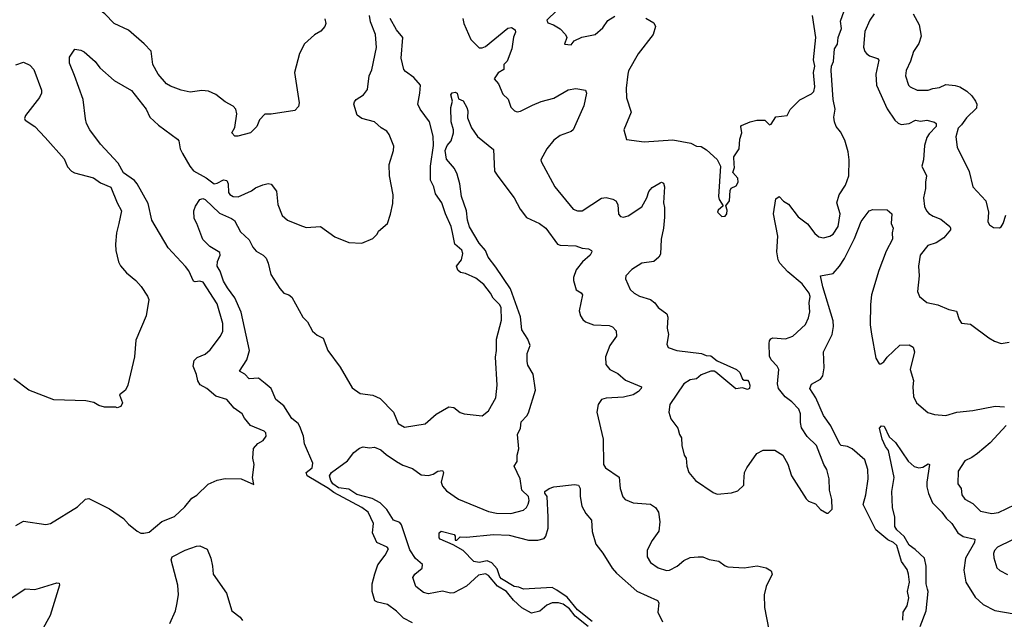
# Model space of a CAD drawing. Extents: x 1843161 to 1959474, y 907081 to 1016326.
# Tile 11 of 256: x 1852600 to 1858804, y 920821 to 924598. Entities that reach past the tile are written whole.
import ezdxf

# ---------------------------------------------------------------- set-up
doc = ezdxf.new("R2010")
doc.units = 0

msp = doc.modelspace()

# ---------------------------------------------------------------- linework, layer by layer
at = {"layer": '0CON20XD'}
for points in [[(1853550.3, 924180.3), (1853525, 924194.3), (1853472.9, 924255), (1853439.2, 924315), (1853428.9, 924398.9), (1853385.3, 924445.3), (1853285, 924533.1), (1853196.2, 924575), (1853135.6, 924635.6), (1853085, 924672), (1852935, 924735.7), (1852777.1, 924835), (1852715, 924919.2), (1852645, 925000), (1852625, 925013.8), (1852606.2, 925003.8), (1852574, 924945)], [(1855393.3, 924605), (1855398.5, 924575), (1855442.6, 924472.6), (1855495, 924420), (1855515, 924420.8), (1855535, 924430), (1855675, 924545.8), (1855699.2, 924549.2), (1855721.2, 924535), (1855725, 924520), (1855712.4, 924487.6), (1855701.2, 924415), (1855672.2, 924337.8), (1855650.4, 924315), (1855650, 924285), (1855615, 924263.9), (1855590.6, 924225), (1855616, 924195), (1855645, 924130), (1855678.3, 924098.3), (1855695, 924046.7), (1855718.8, 924025), (1855735, 924018.6), (1855755, 924021.1), (1855830.5, 924060.5), (1855885, 924083.5), (1855965.3, 924104.7), (1856055, 924156.9), (1856105, 924165.7), (1856165, 924153.3), (1856170.8, 924135), (1856155.7, 924055), (1856088, 923905), (1856075, 923893.8), (1856005, 923868.1), (1855965, 923838.9), (1855922.5, 923785), (1855883.3, 923715), (1855886.2, 923705), (1855972.5, 923545), (1856088, 923405), (1856115, 923393.1), (1856145, 923394.4), (1856265, 923474.2), (1856295, 923477.5), (1856338.3, 923468.3), (1856357, 923457), (1856368, 923435), (1856372.3, 923372.3), (1856385, 923358.8), (1856405, 923354.2), (1856435, 923362.5), (1856520.7, 923419.3), (1856552.5, 923475), (1856564, 923515), (1856585, 923542), (1856635, 923571.2), (1856645, 923573.8), (1856657.5, 923567.5), (1856662.5, 923545), (1856657.3, 923445), (1856663.6, 923415), (1856663.8, 923355), (1856657.3, 923285), (1856641.8, 923215), (1856638.5, 923121.5), (1856626.9, 923103.1), (1856595, 923074.3), (1856520, 923065), (1856456.4, 923023.6), (1856420, 922985), (1856417.5, 922965), (1856447.5, 922897.5), (1856471.2, 922875), (1856505, 922855.8), (1856575, 922836.2), (1856602.5, 922815), (1856622.5, 922785), (1856676.7, 922745), (1856683.6, 922723.6), (1856678.8, 922655), (1856688.8, 922615), (1856678, 922555), (1856685, 922533.3), (1856740, 922515), (1856895.7, 922495.7), (1856925, 922482), (1856955, 922481.2), (1856995, 922450), (1857116.2, 922395), (1857138, 922375), (1857155, 922333.3), (1857165, 922326.7), (1857185, 922326.7), (1857195, 922317.5), (1857200.8, 922295), (1857198, 922275), (1857185, 922268), (1857155, 922278.8), (1857113.4, 922273.4), (1856986.8, 922376.8), (1856975, 922384), (1856955, 922384), (1856895, 922361.1), (1856865, 922336.7), (1856825, 922329.6), (1856785, 922303.6), (1856697.5, 922175), (1856690, 922125), (1856703.8, 922083.8), (1856747.5, 922025), (1856757.5, 921985), (1856770, 921965), (1856771.2, 921915), (1856786.7, 921855), (1856800, 921835), (1856803.3, 921785), (1856816.7, 921745), (1856857.5, 921695), (1856969.3, 921619.3), (1856995, 921610), (1857085, 921616.7), (1857125, 921630), (1857162.5, 921665), (1857163.6, 921686.4), (1857166.2, 921745), (1857181.2, 921775), (1857245.6, 921864.4), (1857285, 921885.8), (1857357.3, 921887.3), (1857408, 921855), (1857439.1, 921799.1), (1857464, 921725), (1857555, 921580), (1857570, 921565), (1857615, 921547.5), (1857645, 921512.5), (1857685, 921490), (1857695, 921490), (1857720, 921515), (1857716.7, 921575), (1857703.3, 921635), (1857701.2, 921705), (1857686.2, 921765), (1857666.1, 921796.1), (1857620, 921915), (1857561.7, 921971.7), (1857527, 922027), (1857520.3, 922060.3), (1857520.6, 922115), (1857508.6, 922145), (1857465, 922190), (1857422.4, 922222.4), (1857380.8, 922275), (1857375.8, 922305), (1857384, 922395), (1857373.8, 922415), (1857336, 922455), (1857325, 922477.5), (1857322.5, 922557.5), (1857324, 922576), (1857332, 922588), (1857345, 922593.3), (1857425, 922588.6), (1857472, 922605), (1857552.2, 922677.8), (1857570.9, 922719.1), (1857578, 922758), (1857574.4, 922815), (1857580, 922855), (1857575, 922875.6), (1857530, 922935), (1857439.9, 923009.9), (1857388.9, 923065), (1857378.8, 923085), (1857370.3, 923135), (1857377.2, 923235), (1857350.5, 923375), (1857365, 923470), (1857385, 923483.8), (1857412, 923455), (1857445, 923436.9), (1857505, 923355.6), (1857565, 923311.9), (1857611.1, 923251.1), (1857635, 923230), (1857665, 923223.1), (1857705, 923234.2), (1857725, 923247.1), (1857757.1, 923295), (1857770.6, 923375), (1857748, 923445), (1857762.9, 923495), (1857802.5, 923555), (1857823.5, 923615), (1857827.1, 923715), (1857821.1, 923765), (1857800.1, 923840.1), (1857772, 923892), (1857743.8, 923925), (1857733.2, 923955), (1857730.4, 923985), (1857739.2, 924035), (1857724.7, 924095), (1857712.7, 924277.3), (1857715.5, 924305), (1857727.5, 924335), (1857734.4, 924415), (1857753.3, 924445), (1857757.8, 924485), (1857777.2, 924542.8), (1857772.1, 924587.9), (1857826.4, 924745)], [(1852575, 921411.2), (1852625, 921438), (1852765, 921418.8), (1852795, 921423.8), (1852965, 921530), (1853015, 921577.5), (1853035, 921582.5), (1853165, 921516.2), (1853253.3, 921455), (1853285, 921420), (1853340, 921375), (1853363, 921363), (1853383, 921363), (1853415, 921370), (1853495, 921436.7), (1853575, 921468.8), (1853640.8, 921529.2), (1853685, 921583.3), (1853716.4, 921603.6), (1853788.3, 921671.7), (1853845, 921697.5), (1853895, 921708.8), (1853995, 921706.7), (1854075, 921670), (1854067.5, 921715), (1854076.7, 921795), (1854070, 921835), (1854073.6, 921896.4), (1854100.7, 921929.3), (1854135, 921947.5), (1854152.5, 921975), (1854150, 921995), (1854140, 922005), (1854055, 922042.5), (1854017, 922087), (1854002.5, 922115), (1853950.5, 922150.5), (1853905.8, 922205), (1853835, 922227.5), (1853778.8, 922275), (1853737.3, 922297.3), (1853723.6, 922323.6), (1853715, 922364), (1853693.1, 922415), (1853698.6, 922451.4), (1853718.9, 922471.1), (1853768.7, 922491.3), (1853800.9, 922519.1), (1853865.5, 922604.5), (1853880, 922635), (1853881.1, 922685), (1853845, 922808.1), (1853755.5, 922945), (1853735, 922951.5), (1853705, 922946.5), (1853695, 922950.8), (1853665.4, 923015.4), (1853645, 923044.2), (1853535, 923160.8), (1853431.8, 923335), (1853409.9, 923439.9), (1853340.9, 923565), (1853323.3, 923585), (1853255, 923633.5), (1853221.5, 923695), (1853110, 923815), (1853042.9, 923905), (1853021.2, 923945), (1853013.9, 923973.9), (1852999.2, 924095), (1852945, 924246.7), (1852914.3, 924325), (1852915, 924362.5), (1852947.7, 924412.3), (1852985, 924407.1), (1853006.7, 924395), (1853076.7, 924335), (1853105.8, 924295.8), (1853195.7, 924215.7), (1853305, 924151.2), (1853396, 924035), (1853419.2, 923985), (1853473.9, 923933.9), (1853594, 923845), (1853602, 923835), (1853611.5, 923785), (1853625.4, 923755), (1853671.2, 923675), (1853695, 923646.4), (1853775, 923602.9), (1853825, 923563.3), (1853845, 923567.5), (1853885, 923589.2), (1853905, 923585.6), (1853914.6, 923565), (1853915, 923510), (1853925, 923496), (1853945, 923484), (1853977, 923483), (1854060.9, 923519.1), (1854085, 923540), (1854131.7, 923558.3), (1854165, 923566), (1854185, 923561.2), (1854217.3, 923517.3), (1854225.8, 923435), (1854253.3, 923365), (1854287.5, 923335), (1854365, 923303.3), (1854405, 923290), (1854495, 923296.2), (1854585, 923230), (1854673.9, 923193.9), (1854755, 923190), (1854825, 923220), (1854853, 923247), (1854860, 923265), (1854917.5, 923315), (1854936.4, 923373.6), (1854950.7, 923439.3), (1854953.8, 923495), (1854930, 923615), (1854928, 923685), (1854955.7, 923774.3), (1854957.7, 923802.3), (1854928.8, 923875), (1854913.3, 923895), (1854877, 923917), (1854836.7, 923955), (1854755.6, 923975.6), (1854726.8, 923996.8), (1854706.2, 924065), (1854709.5, 924080.5), (1854720, 924095), (1854766.7, 924125), (1854792.3, 924157.7), (1854802, 924245), (1854818.6, 924281.4), (1854847.9, 924422.1), (1854841.1, 924505), (1854811.3, 924585), (1854803.9, 924623.9)], [(1855985, 924656.1), (1855921.1, 924595), (1855927.5, 924577.5), (1855963.8, 924565), (1856005, 924540.8), (1856040, 924505), (1856046.9, 924485), (1856032.5, 924445), (1856075, 924440), (1856094.6, 924465.4), (1856142.4, 924487.6), (1856226.2, 924505), (1856275, 924546.2), (1856306.8, 924593.2), (1856349.5, 924620.5)], [(1856545, 924608.1), (1856595, 924579.2), (1856605.8, 924555.8), (1856591.1, 924505), (1856496, 924384), (1856435.6, 924275), (1856431.9, 924255), (1856422.4, 924167.6), (1856422.5, 924105), (1856453.8, 924015), (1856407.5, 923905), (1856423.3, 923843.3), (1856535, 923828), (1856715, 923840.9), (1856829.7, 923819.7), (1856865, 923801.2), (1856895, 923798.8), (1856927.9, 923777.9), (1856995, 923716.7), (1857016.7, 923675), (1857002.5, 923485), (1857007.5, 923465), (1857032.5, 923425), (1857001.4, 923398.6), (1856996.2, 923385), (1857025, 923357.5), (1857045, 923360), (1857055.7, 923375), (1857058.3, 923398.3), (1857050, 923425), (1857072.4, 923457.6), (1857077, 923523), (1857083, 923537), (1857115, 923552.5), (1857126.7, 923575), (1857125, 923600), (1857092.5, 923635), (1857103, 923667), (1857101.7, 923688.3), (1857100, 923735), (1857132.5, 923785), (1857137.5, 923845), (1857150, 923885), (1857144, 923925), (1857148.8, 923931.2), (1857202.5, 923955), (1857245, 923965.8), (1857295, 923966.2), (1857325, 923936.7), (1857335, 923940), (1857365, 923986.2), (1857436.4, 923993.6), (1857455, 924032.5), (1857516.5, 924093.5), (1857589.4, 924130.6), (1857604.5, 924145.5), (1857610.5, 924175), (1857602.1, 924265), (1857609.3, 924305), (1857602.8, 924345), (1857615.6, 924485), (1857594.6, 924625)], [(1857983.1, 924635), (1857957.1, 924595), (1857925.8, 924524.2), (1857916.9, 924425), (1857925, 924398), (1857935.3, 924385.3), (1857955, 924371.5), (1858004.3, 924354.3), (1858014.2, 924344.2), (1857995.5, 924255), (1857998.2, 924185), (1858066.3, 924036.3), (1858114.7, 923964.7), (1858135, 923946.9), (1858155, 923938.9), (1858205, 923943.6), (1858245, 923965.3), (1858275, 923959.7), (1858315, 923964.2), (1858365, 923952), (1858375, 923943.3), (1858375.4, 923925), (1858330.4, 923879.6)], [(1858230.6, 924635), (1858268.5, 924565), (1858279.5, 924495), (1858265, 924448.8), (1858232.1, 924397.9), (1858212.6, 924337.4), (1858185, 924278.8), (1858180.5, 924245), (1858200.8, 924185), (1858210, 924175), (1858254.4, 924154.4), (1858325, 924154.4), (1858354.5, 924165.5), (1858395, 924170), (1858435, 924188.9), (1858495, 924183.1), (1858524.5, 924174.5), (1858567.6, 924147.6), (1858598.8, 924118.8), (1858623.1, 924085), (1858631.4, 924065), (1858628.5, 924041.5), (1858565, 923980), (1858534.7, 923935.3), (1858513.3, 923915), (1858499.4, 923859.4), (1858508, 923795), (1858581.7, 923641.7), (1858606.2, 923545), (1858687.3, 923457.3), (1858703.8, 923385), (1858700, 923325), (1858710, 923305), (1858735, 923290), (1858773, 923287), (1858785, 923292.5), (1858797.5, 923315), (1858813, 923367)], [(1854523.6, 924603.6), (1854528.8, 924575), (1854523.3, 924555), (1854497.5, 924525), (1854457.7, 924502.3), (1854395, 924446.2), (1854362.9, 924385), (1854331.2, 924265), (1854361.2, 924075), (1854357.7, 924052.3), (1854333.6, 924026.4), (1854185, 924002.9), (1854145, 924003.3), (1854111.7, 923968.3), (1854094, 923925), (1854055, 923886), (1853975, 923864.2), (1853955, 923864), (1853937.5, 923885), (1853955, 923920), (1853969.2, 924005), (1853961.2, 924035), (1853945, 924053.3), (1853895, 924081.2), (1853835, 924126), (1853788.8, 924148.8), (1853748.3, 924151.7), (1853675, 924141.2), (1853617.5, 924155), (1853550.3, 924180.3)], [(1855075, 920799.4), (1855017.6, 920827.6), (1854975, 920871.2), (1854917.5, 920915), (1854855, 920928), (1854837.7, 920937.7), (1854822, 920995), (1854820.8, 921045), (1854837, 921107), (1854857, 921163), (1854903.8, 921225), (1854923.3, 921265), (1854915.9, 921275.9), (1854850, 921305), (1854822.2, 921365), (1854828.5, 921425), (1854795.6, 921495), (1854755, 921524.4), (1854579.1, 921619.1), (1854545, 921645.5), (1854411.2, 921725), (1854404.6, 921745), (1854442.2, 921775), (1854446.4, 921805), (1854395.6, 921925.6), (1854387.4, 921975), (1854365, 922036.2), (1854354.2, 922055), (1854315.4, 922085.4), (1854265, 922165.3), (1854214, 922205), (1854185.3, 922275), (1854146.4, 922306.4), (1854105, 922339.4), (1854045, 922335.6), (1854018.1, 922365), (1853986, 922385), (1854031.8, 922455), (1854047.4, 922515), (1853996.1, 922755), (1853955.9, 922845.9), (1853908.5, 922908.5), (1853885, 922950.8), (1853863.5, 923015), (1853844.4, 923045), (1853846.9, 923075), (1853862.9, 923115), (1853861.4, 923131.4), (1853799.2, 923169.2), (1853755, 923213.3), (1853716.7, 923315), (1853698.8, 923345), (1853697.5, 923395), (1853707.4, 923422.6), (1853734.5, 923465), (1853755, 923471.1), (1853768.5, 923465), (1853858.7, 923378.7), (1853935, 923346.4), (1853952.7, 923332.7), (1853991.8, 923261.8), (1854045, 923212), (1854068.1, 923165), (1854090.8, 923140.8), (1854135, 923115.5), (1854152.5, 923095), (1854165.9, 923065), (1854183.1, 922993.1), (1854238.9, 922905), (1854264.7, 922874.7), (1854296.2, 922865), (1854315, 922850), (1854383.3, 922725), (1854413.3, 922695), (1854445.9, 922635.9), (1854475, 922610), (1854512, 922592), (1854541.2, 922515), (1854619.8, 922409.8), (1854695, 922280), (1854745, 922243.1), (1854825, 922232.9), (1854871.3, 922211.3), (1854956.2, 922125), (1854984.1, 922054.1), (1855025, 922031.2), (1855155, 922052.5), (1855225, 922114), (1855305, 922160), (1855335.9, 922155.9), (1855375, 922124), (1855400, 922115), (1855515, 922103.3), (1855553.3, 922135), (1855600, 922215), (1855608, 922295), (1855597.3, 922472.7), (1855604.2, 922515), (1855604.4, 922585), (1855636.2, 922705), (1855632.9, 922785), (1855622.5, 922805), (1855583, 922843), (1855567.3, 922875), (1855525, 922930.6), (1855475, 922969.7), (1855409.1, 922999.2), (1855376.6, 923006.6), (1855361.2, 923021.2), (1855351.9, 923045), (1855384.5, 923085), (1855392.5, 923125), (1855385, 923146.5), (1855341.8, 923185), (1855326.9, 923256.9), (1855319.5, 923295), (1855282.4, 923375), (1855259.4, 923445), (1855220.6, 923500.6), (1855209.6, 923545), (1855187.6, 923587.6), (1855187.8, 923675), (1855208.1, 923805), (1855205.8, 923865), (1855183.3, 923955), (1855122.8, 924035), (1855108.1, 924065), (1855122.2, 924135), (1855124.5, 924185), (1855084, 924234), (1855031.2, 924271.2), (1855020.6, 924285), (1855004.6, 924355), (1855013.6, 924485), (1854974.1, 924534.1), (1854934.4, 924605)], [(1852575, 924314.4), (1852625, 924331.4), (1852665, 924311.9), (1852688.9, 924285), (1852737.1, 924155), (1852737.5, 924135), (1852725, 924108.8), (1852636.2, 923995), (1852630, 923975), (1852634, 923965), (1852695, 923926), (1852760.8, 923855), (1852881.3, 923721.3), (1852901.5, 923671.5), (1852926.2, 923645), (1852945, 923634.2), (1853065, 923602.5), (1853110.3, 923570.3), (1853175, 923543.3), (1853214, 923445), (1853242, 923395), (1853225.7, 923315), (1853210.8, 923255), (1853204.2, 923184.2), (1853206, 923145), (1853222.7, 923072.7), (1853235, 923047.5), (1853274.1, 923004.1), (1853332.5, 922955), (1853365, 922916.7), (1853405, 922857.5), (1853413.3, 922835), (1853397, 922733), (1853331.7, 922578.3), (1853323.3, 922475), (1853282.5, 922295), (1853266.4, 922263.6), (1853230, 922235), (1853247.5, 922185), (1853238.3, 922161.7), (1853215, 922152.5), (1853205, 922157.5), (1853135, 922157.5), (1853098.3, 922168.3), (1853066.4, 922186.4), (1853016.1, 922196.1), (1852815, 922203.3), (1852657.5, 922265), (1852563.8, 922335)], [(1855804.5, 921545.5), (1855810.9, 921569.1), (1855806.9, 921595), (1855763.5, 921633.5), (1855753.8, 921705), (1855716.3, 921785), (1855734.7, 921815), (1855735.4, 921855), (1855744.3, 921895), (1855735.9, 921985), (1855755.9, 922025), (1855760, 922065), (1855795, 922102.1), (1855805, 922121.9), (1855849.6, 922265), (1855836.1, 922365), (1855802.4, 922422.4), (1855796.9, 922445), (1855798.4, 922495), (1855815.7, 922545), (1855802.7, 922585), (1855764.5, 922645), (1855755.8, 922725.8), (1855692.2, 922902.2), (1855599.8, 923039.8), (1855552.4, 923102.4), (1855535.6, 923145), (1855495, 923191.4), (1855435, 923294.2), (1855422.7, 923335), (1855416.2, 923395), (1855383.1, 923485), (1855374.4, 923565), (1855356.2, 923625), (1855339.8, 923659.8), (1855288.7, 923718.7), (1855280.2, 923775), (1855293.5, 923805), (1855319.2, 923835), (1855333.3, 923885), (1855334.4, 923905), (1855318.5, 923955), (1855317.5, 924045), (1855327.5, 924085), (1855316.7, 924125), (1855325, 924136.7), (1855345, 924142.5), (1855356.7, 924135), (1855365, 924100), (1855395, 924087.5), (1855418, 924045), (1855424, 924025), (1855420.9, 923980.9), (1855447.7, 923917.7), (1855485, 923862.5), (1855585, 923780), (1855592.5, 923645), (1855613.4, 923613.4), (1855715, 923476), (1855753.9, 923403.9), (1855792.8, 923352.8), (1855874.4, 923314.4), (1855915, 923284), (1855988, 923185), (1856005, 923176.9), (1856104.3, 923174.3), (1856145, 923159.4), (1856185, 923154.3), (1856202, 923145), (1856204.3, 923135), (1856194.4, 923115), (1856146.8, 923073.2), (1856107, 923023), (1856089.4, 922975), (1856090, 922955), (1856107.2, 922897.2), (1856138.3, 922878.3), (1856145.9, 922865.9), (1856125.4, 922765), (1856133.2, 922733.2), (1856148.9, 922708.9), (1856165.3, 922695.3), (1856215, 922676.9), (1856315, 922671.4), (1856334.3, 922664.3), (1856358.8, 922638.8), (1856360, 922605), (1856317.8, 922545), (1856290.8, 922475), (1856293.1, 922425), (1856317.8, 922395), (1856369.6, 922369.6), (1856416.6, 922326.6), (1856517.5, 922285), (1856516.7, 922275), (1856500, 922255), (1856465, 922235.5), (1856405, 922221.1), (1856296.3, 922213.7), (1856266.2, 922205), (1856244.4, 922175), (1856236.5, 922125), (1856277.5, 921955), (1856279.4, 921795), (1856291.4, 921775), (1856376.5, 921716.5), (1856383.5, 921645), (1856401.4, 921591.4), (1856416, 921575), (1856465, 921554.5), (1856575, 921545.5), (1856607.1, 921525), (1856625, 921496.7), (1856634.3, 921434.3), (1856627.1, 921375), (1856585, 921318), (1856554.5, 921255.5), (1856554.4, 921215), (1856575, 921178), (1856623.8, 921145), (1856675, 921127.5), (1856695, 921130.8), (1856743.7, 921156.3), (1856785, 921192), (1856825, 921210), (1856875, 921214.3), (1856905, 921214), (1856945, 921197.8), (1857005, 921188), (1857045, 921156.7), (1857062.3, 921152.3), (1857165, 921144), (1857246.6, 921156.6), (1857302.5, 921145), (1857335, 921126.2), (1857340.8, 921105), (1857302.6, 921027.4), (1857291.1, 920975), (1857293.5, 920895), (1857320.8, 920755)], [(1858330.4, 923879.6), (1858316.2, 923855), (1858300.8, 923805), (1858294.5, 923715), (1858284.1, 923675.9), (1858313.5, 923615), (1858306.4, 923575), (1858307.5, 923535), (1858293.9, 923476.1), (1858301.9, 923421.9), (1858313.6, 923393.6), (1858327.6, 923377.6), (1858355, 923360.5), (1858405, 923342.2), (1858461.2, 923295), (1858465.8, 923285), (1858464.2, 923275), (1858423.5, 923225), (1858375, 923193.2), (1858323.1, 923175), (1858274.6, 923115.4), (1858263.3, 923045), (1858266.9, 922985), (1858256, 922885), (1858268.8, 922855), (1858315, 922816), (1858385, 922801.9), (1858455, 922772.5), (1858502.3, 922762.3), (1858519.7, 922709.7), (1858535, 922686.7), (1858590, 922680), (1858706.7, 922595), (1858743.2, 922573.2), (1858785, 922558.8), (1858835, 922566)], [(1858163.8, 920815), (1858165.9, 920865), (1858192, 920905), (1858202.3, 920955), (1858194.6, 920995), (1858206.2, 921055), (1858201.1, 921105), (1858191.8, 921135), (1858157.1, 921185), (1858127.5, 921285), (1858105, 921304.6), (1858070.9, 921320.8), (1857995, 921385.3), (1857915, 921544.3), (1857931.9, 921605), (1857945.6, 921705), (1857943.9, 921765), (1857925.7, 921825.7), (1857845, 921894.6), (1857815, 921909.4), (1857775.8, 921915.8), (1857767.3, 921925), (1857710.5, 922040.5), (1857664.6, 922104.6), (1857616.2, 922215), (1857577.9, 922275), (1857588.9, 922301.1), (1857646, 922334), (1857661.5, 922355), (1857670, 922405), (1857664.6, 922505), (1857720.4, 922615), (1857728.2, 922665), (1857725, 922701.2), (1857660, 922915), (1857646.7, 922985), (1857725, 922998.6), (1857764.7, 923045.3), (1857796.4, 923093.7), (1857861.1, 923218.9), (1857903.1, 923326.9), (1857952.5, 923395), (1857975, 923402.9), (1858065, 923400), (1858095.8, 923375), (1858092, 923315), (1858103.3, 923285), (1858096.7, 923255), (1858098.8, 923215), (1858060.6, 923139.4), (1858012.6, 923017.4), (1857968.2, 922865), (1857961.2, 922805), (1857959.7, 922675), (1857966.8, 922616.8), (1857993.5, 922465), (1858015, 922431.2), (1858025, 922430), (1858045, 922442), (1858065, 922471.4), (1858145, 922548), (1858205, 922550), (1858230, 922535), (1858238.8, 922505), (1858210.8, 922395), (1858231.9, 922325), (1858227.3, 922285), (1858231.8, 922225), (1858250, 922185), (1858322.6, 922122.6), (1858365, 922111.4), (1858435, 922104.2), (1858505, 922125.6), (1858605, 922136.9), (1858746.1, 922163.9), (1858805, 922160)], [(1858274.7, 920775), (1858310.7, 920875), (1858323.6, 920995), (1858320.5, 921010.5), (1858311.8, 921045), (1858311.8, 921155), (1858300.4, 921205), (1858241.3, 921261.3), (1858205, 921287.3), (1858172.8, 921342.8), (1858126.2, 921385), (1858114.2, 921405), (1858114.6, 921464.6), (1858099.5, 921525), (1858094.5, 921625), (1858110, 921715), (1858074.2, 921884.2), (1858055, 921910), (1858034.4, 921955), (1858016.7, 922025), (1858030.5, 922039.5), (1858046.6, 922036.6), (1858079.5, 921969.5), (1858118.8, 921935), (1858197.8, 921817.8), (1858235, 921782.9), (1858265.6, 921774.4), (1858290.8, 921779.2), (1858325, 921800), (1858332.5, 921795), (1858316, 921685), (1858316.2, 921655), (1858326.2, 921613.8), (1858350.8, 921555), (1858410, 921495), (1858437, 921457), (1858472.5, 921425), (1858511.9, 921365), (1858545, 921341.8), (1858617.5, 921325), (1858615.7, 921305), (1858559.6, 921205), (1858549.1, 921130.9), (1858561.8, 921055), (1858619.4, 920959.4), (1858670.8, 920915), (1858745, 920876.7), (1858866.1, 920856.1)], [(1858815, 922042.5), (1858715, 921933.1), (1858634.3, 921865), (1858599.8, 921840.2), (1858555, 921818.6), (1858513.8, 921755), (1858510.5, 921675), (1858531.8, 921645), (1858537.1, 921605), (1858555, 921578.1), (1858605, 921550.6), (1858655, 921501.9), (1858725, 921486.5), (1858767.3, 921492.7), (1858925, 921570)], [(1856182.1, 920775), (1856099.7, 920839.7), (1856065, 920886.2), (1856025, 920916.5), (1855994.7, 920925.3), (1855955, 920924.5), (1855921.1, 920908.9), (1855877.1, 920872.9), (1855825, 920858.7), (1855764, 920894), (1855711.1, 920941.1), (1855684.6, 920975), (1855666.4, 920995), (1855609.7, 921029.7), (1855555, 921097.6), (1855535, 921108.1), (1855491.4, 921098.6), (1855415, 921029.4), (1855335, 920987.1), (1855315, 920985.6), (1855265, 920998.2), (1855175, 920980.5), (1855145, 920990.6), (1855097, 921027), (1855078, 921085), (1855089.2, 921105), (1855135, 921142.2), (1855138.8, 921165), (1855093.1, 921203.1), (1855057.5, 921257.5), (1855005.3, 921415.3), (1854995, 921430.8), (1854954.6, 921445), (1854912.6, 921512.6), (1854870.4, 921555), (1854821.3, 921581.3), (1854725, 921607.4), (1854675, 921641), (1854609.8, 921649.8), (1854573.9, 921675), (1854560.9, 921695), (1854553.2, 921725), (1854564.4, 921745.6), (1854665, 921820), (1854705, 921871.2), (1854741.4, 921898.6), (1854765, 921906.8), (1854805, 921900.6), (1854835, 921904.2), (1854875, 921888.9), (1854908.8, 921858.8), (1854975, 921814.6), (1855015, 921792.5), (1855075, 921770.6), (1855130.3, 921730.3), (1855175, 921727.3), (1855205, 921735.6), (1855235, 921754.2), (1855265, 921758), (1855270, 921745), (1855255.7, 921685), (1855265, 921660), (1855289.2, 921629.2), (1855365, 921576.9), (1855555, 921500.9), (1855605, 921489.6), (1855695, 921487.3), (1855775, 921508), (1855794, 921525), (1855804.5, 921545.5)], [(1856207.4, 920807.4), (1856115, 920881.1), (1856050.6, 920960.6), (1855985, 921004.5), (1855955, 921020.7), (1855775, 921010.6), (1855744.2, 921024.2), (1855715, 921026.9), (1855635, 921075.4), (1855625, 921087.8), (1855609, 921139), (1855575, 921177.1), (1855545, 921189.7), (1855495, 921179.6), (1855462, 921185), (1855395, 921253.3), (1855330.7, 921290.7), (1855250, 921325), (1855242.5, 921335), (1855243.6, 921366.4), (1855255, 921376), (1855337.5, 921355), (1855343.8, 921345), (1855345, 921320), (1855355, 921320), (1855375, 921341.2), (1855415, 921338.8), (1855585, 921355.7), (1855685, 921350), (1855805, 921318.8), (1855865, 921318.9), (1855905, 921330), (1855914.8, 921345.2), (1855929.1, 921395), (1855929.1, 921465), (1855923.7, 921593.7), (1855908.5, 921615), (1855909.6, 921625), (1855935.4, 921645), (1855964.8, 921654.8), (1856095, 921670.2), (1856121.1, 921665), (1856131.5, 921645), (1856132.2, 921595), (1856142.6, 921532.6), (1856167, 921487), (1856203.8, 921445), (1856206.4, 921373.6), (1856230, 921295), (1856275, 921236.7), (1856333.9, 921143.9), (1856361.5, 921111.5), (1856487.9, 920997.9), (1856619.7, 920939.7), (1856627.1, 920925), (1856621.4, 920865), (1856650, 920805)], [(1853547.1, 920795), (1853581.9, 920875), (1853590.5, 920915), (1853600.5, 920975), (1853597.5, 921035), (1853554.4, 921195), (1853560, 921215), (1853643, 921257), (1853715, 921281.9), (1853735, 921282.9), (1853781.7, 921261.7), (1853804, 921205), (1853815.8, 921155), (1853819.2, 921105), (1853903.8, 920985), (1853937.5, 920875), (1853988.8, 920835), (1854004.1, 920814.1)], [(1858851.5, 921318.5), (1858762, 921275), (1858742.9, 921255), (1858736.5, 921235), (1858737.6, 921207.6), (1858757.5, 921145), (1858775, 921127.5), (1858825, 921102)], [(1852545, 920950.8), (1852635, 921011.8), (1852695, 921009.2), (1852725, 921016), (1852835, 921050), (1852848, 921048), (1852852, 921035), (1852792.7, 920845), (1852736.9, 920745)]]:
    msp.add_lwpolyline(points, dxfattribs=at)

doc.saveas('drawing.dxf')
